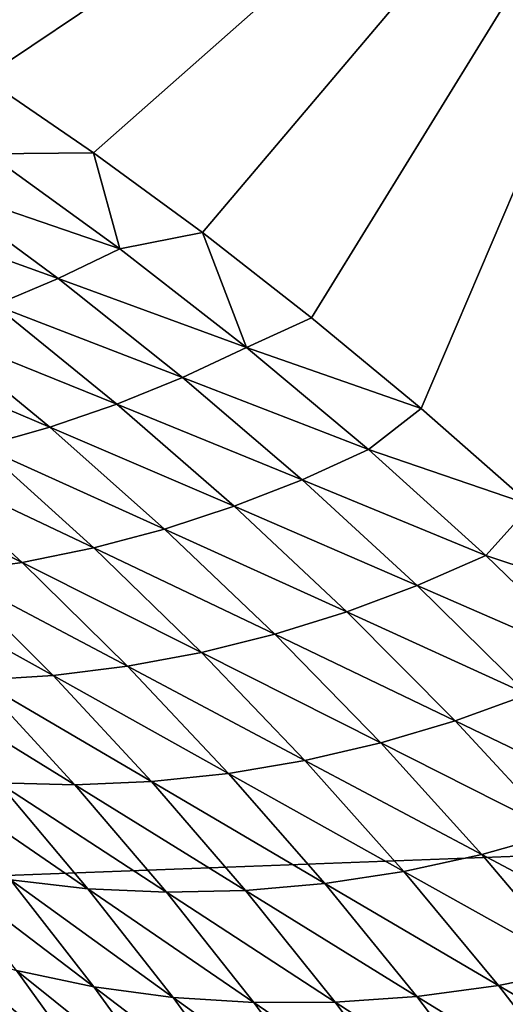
# Model space of a CAD drawing. Header units: millimetres. Extents: x -100 to 100, y -30 to 32.
# Tile 102 of 127: x -4.411 to -4.223, y 10.351 to 10.732. Entities that reach past the tile are written whole.
import ezdxf

# ---------------------------------------------------------------- set-up
doc = ezdxf.new("R2010")
doc.units = ezdxf.units.MM
doc.header["$LTSCALE"] = 81.481481
for name, color, linetype in [('3', 7, 'CONTINUOUS'), ('53', 7, 'CONTINUOUS'), ('6', 7, 'CONTINUOUS'), ('61', 7, 'CONTINUOUS'), ('62', 7, 'CONTINUOUS'), ('65', 7, 'CONTINUOUS'), ('67', 7, 'CONTINUOUS'), ('71', 7, 'CONTINUOUS'), ('75', 7, 'CONTINUOUS'), ('81', 7, 'CONTINUOUS'), ('83', 7, 'CONTINUOUS')]:
    doc.layers.add(name, color=color, linetype=linetype)

msp = doc.modelspace()

# ---------------------------------------------------------------- linework, layer by layer
at = {"layer": '3', "color": 7, "linetype": 'Continuous'}
for points in [[(-100, 30, -2), (100, 30, -2), (-100, -30, -2), (-100, 30, -2)], [(-100, -30, -2), (100, 30, -2), (100, -30, -2), (-100, -30, -2)]]:
    msp.add_3dface(points, dxfattribs=at)
at = {"layer": '53', "color": 7, "linetype": 'Continuous'}
for points in [[(79, 27.8, 669.2), (-79, 27.8, 669.2), (79, -27.8, 669.2), (79, 27.8, 669.2)], [(79, -27.8, 669.2), (-79, 27.8, 669.2), (-79, -27.8, 669.2), (79, -27.8, 669.2)]]:
    msp.add_3dface(points, dxfattribs=at)
at = {"layer": '6', "color": 7, "linetype": 'Continuous'}
for points in [[(-98, -28), (98, -28), (-98, 28), (-98, -28)], [(-98, 28), (98, -28), (98, 28), (-98, 28)]]:
    msp.add_3dface(points, dxfattribs=at)
at = {"layer": '61', "color": 7, "linetype": 'Continuous'}
for points in [[(51, 23, 14), (51, -23, 14), (-50, -23, 14), (51, 23, 14)], [(-50, 23, 14), (51, 23, 14), (-50, -23, 14), (-50, 23, 14)]]:
    msp.add_3dface(points, dxfattribs=at)
at = {"layer": '62', "color": 7, "linetype": 'Continuous'}
for points in [[(-50, -23, 18), (51, -23, 18), (-50, 23, 18), (-50, -23, 18)], [(-50, 23, 18), (51, -23, 18), (51, 23, 18), (-50, 23, 18)]]:
    msp.add_3dface(points, dxfattribs=at)
at = {"layer": '65', "linetype": 'Continuous'}
for points in [[(38, 12, 3.1), (-46, 16, 3.1), (-5.36513, 10.36551, 3.1), (38, 12, 3.1)], [(38, 3, 3.1), (38, 12, 3.1), (-5.36513, 10.36551, 3.1), (38, 3, 3.1)], [(-5.2521, 10.33932, 3.1), (38, 3, 3.1), (-5.36513, 10.36551, 3.1), (-5.2521, 10.33932, 3.1)]]:
    msp.add_3dface(points, dxfattribs=at)
at = {"layer": '67', "color": 253, "linetype": 'Continuous', "true_color": 0xaab4c3}
for points in [[(-4.46714, 10.73687, 10.72486), (-4.11067, 10.9206, 10.8), (-4.42458, 10.70989, 10.64688), (-4.46714, 10.73687, 10.72486)], [(-4.42458, 10.70989, 10.64688), (-4.11067, 10.9206, 10.8), (-4.38217, 10.68095, 10.56609), (-4.42458, 10.70989, 10.64688)], [(-4.38217, 10.68095, 10.56609), (-4.11067, 10.9206, 10.8), (-4.3399, 10.65003, 10.48248), (-4.38217, 10.68095, 10.56609)], [(-4.3399, 10.65003, 10.48248), (-4.11067, 10.9206, 10.8), (-4.29778, 10.61711, 10.39606), (-4.3399, 10.65003, 10.48248)], [(-4.29778, 10.61711, 10.39606), (-4.11067, 10.9206, 10.8), (-4.25531, 10.58194, 10.30609), (-4.29778, 10.61711, 10.39606)], [(-4.25531, 10.58194, 10.30609), (-4.11067, 10.9206, 10.8), (-4.21269, 10.5446, 10.21288), (-4.25531, 10.58194, 10.30609)]]:
    msp.add_3dface(points, dxfattribs=at)
at = {"layer": '71', "color": 253, "linetype": 'Continuous', "true_color": 0xaab4c3}
for points in [[(-4.42458, 10.70989, 10.64688), (-4.38217, 10.68095, 10.56609), (-4.42278, 10.68058, 10.59297), (-4.42458, 10.70989, 10.64688)], [(-4.42278, 10.68058, 10.59297), (-4.37191, 10.64381, 10.49272), (-4.44575, 10.66907, 10.58483), (-4.42278, 10.68058, 10.59297)], [(-4.42278, 10.68058, 10.59297), (-4.38217, 10.68095, 10.56609), (-4.37191, 10.64381, 10.49272), (-4.42278, 10.68058, 10.59297)], [(-4.38217, 10.68095, 10.56609), (-4.3399, 10.65003, 10.48248), (-4.37191, 10.64381, 10.49272), (-4.38217, 10.68095, 10.56609)], [(-4.44575, 10.66907, 10.58483), (-4.39578, 10.63225, 10.48478), (-4.46934, 10.65871, 10.57595), (-4.44575, 10.66907, 10.58483)], [(-4.44575, 10.66907, 10.58483), (-4.37191, 10.64381, 10.49272), (-4.39578, 10.63225, 10.48478), (-4.44575, 10.66907, 10.58483)], [(-4.46934, 10.65871, 10.57595), (-4.39578, 10.63225, 10.48478), (-4.42029, 10.62191, 10.47605), (-4.46934, 10.65871, 10.57595)], [(-4.37191, 10.64381, 10.49272), (-4.3399, 10.65003, 10.48248), (-4.3229, 10.60563, 10.39208), (-4.37191, 10.64381, 10.49272)], [(-4.3399, 10.65003, 10.48248), (-4.29778, 10.61711, 10.39606), (-4.3229, 10.60563, 10.39208), (-4.3399, 10.65003, 10.48248)], [(-4.37191, 10.64381, 10.49272), (-4.3229, 10.60563, 10.39208), (-4.39578, 10.63225, 10.48478), (-4.37191, 10.64381, 10.49272)], [(-4.39578, 10.63225, 10.48478), (-4.34765, 10.59403, 10.38435), (-4.42029, 10.62191, 10.47605), (-4.39578, 10.63225, 10.48478)], [(-4.39578, 10.63225, 10.48478), (-4.3229, 10.60563, 10.39208), (-4.34765, 10.59403, 10.38435), (-4.39578, 10.63225, 10.48478)], [(-4.42029, 10.62191, 10.47605), (-4.37307, 10.58372, 10.37579), (-4.44534, 10.61287, 10.46657), (-4.42029, 10.62191, 10.47605)], [(-4.42029, 10.62191, 10.47605), (-4.34765, 10.59403, 10.38435), (-4.37307, 10.58372, 10.37579), (-4.42029, 10.62191, 10.47605)], [(-4.29778, 10.61711, 10.39606), (-4.25531, 10.58194, 10.30609), (-4.3229, 10.60563, 10.39208), (-4.29778, 10.61711, 10.39606)], [(-4.44534, 10.61287, 10.46657), (-4.39907, 10.57478, 10.36643), (-4.47082, 10.60522, 10.45636), (-4.44534, 10.61287, 10.46657)], [(-4.44534, 10.61287, 10.46657), (-4.37307, 10.58372, 10.37579), (-4.39907, 10.57478, 10.36643), (-4.44534, 10.61287, 10.46657)], [(-4.47082, 10.60522, 10.45636), (-4.39907, 10.57478, 10.36643), (-4.42552, 10.56731, 10.35629), (-4.47082, 10.60522, 10.45636)], [(-4.3229, 10.60563, 10.39208), (-4.2757, 10.56606, 10.29108), (-4.34765, 10.59403, 10.38435), (-4.3229, 10.60563, 10.39208)], [(-4.3229, 10.60563, 10.39208), (-4.25531, 10.58194, 10.30609), (-4.2757, 10.56606, 10.29108), (-4.3229, 10.60563, 10.39208)], [(-4.34765, 10.59403, 10.38435), (-4.30132, 10.55444, 10.28357), (-4.37307, 10.58372, 10.37579), (-4.34765, 10.59403, 10.38435)], [(-4.34765, 10.59403, 10.38435), (-4.2757, 10.56606, 10.29108), (-4.30132, 10.55444, 10.28357), (-4.34765, 10.59403, 10.38435)], [(-4.37307, 10.58372, 10.37579), (-4.32767, 10.54417, 10.27519), (-4.39907, 10.57478, 10.36643), (-4.37307, 10.58372, 10.37579)], [(-4.37307, 10.58372, 10.37579), (-4.30132, 10.55444, 10.28357), (-4.32767, 10.54417, 10.27519), (-4.37307, 10.58372, 10.37579)], [(-4.25531, 10.58194, 10.30609), (-4.21269, 10.5446, 10.21288), (-4.2757, 10.56606, 10.29108), (-4.25531, 10.58194, 10.30609)], [(-4.39907, 10.57478, 10.36643), (-4.3546, 10.53535, 10.26596), (-4.42552, 10.56731, 10.35629), (-4.39907, 10.57478, 10.36643)], [(-4.39907, 10.57478, 10.36643), (-4.32767, 10.54417, 10.27519), (-4.3546, 10.53535, 10.26596), (-4.39907, 10.57478, 10.36643)], [(-4.42552, 10.56731, 10.35629), (-4.38201, 10.52807, 10.2559), (-4.45229, 10.56138, 10.34541), (-4.42552, 10.56731, 10.35629)], [(-4.42552, 10.56731, 10.35629), (-4.3546, 10.53535, 10.26596), (-4.38201, 10.52807, 10.2559), (-4.42552, 10.56731, 10.35629)], [(-4.2757, 10.56606, 10.29108), (-4.23029, 10.52514, 10.18974), (-4.30132, 10.55444, 10.28357), (-4.2757, 10.56606, 10.29108)], [(-4.2757, 10.56606, 10.29108), (-4.21269, 10.5446, 10.21288), (-4.23029, 10.52514, 10.18974), (-4.2757, 10.56606, 10.29108)], [(-4.45229, 10.56138, 10.34541), (-4.40974, 10.52243, 10.24505), (-4.47924, 10.55704, 10.33383), (-4.45229, 10.56138, 10.34541)], [(-4.45229, 10.56138, 10.34541), (-4.38201, 10.52807, 10.2559), (-4.40974, 10.52243, 10.24505), (-4.45229, 10.56138, 10.34541)], [(-4.47924, 10.55704, 10.33383), (-4.40974, 10.52243, 10.24505), (-4.43764, 10.51846, 10.23346), (-4.47924, 10.55704, 10.33383)], [(-4.30132, 10.55444, 10.28357), (-4.25678, 10.51351, 10.18246), (-4.32767, 10.54417, 10.27519), (-4.30132, 10.55444, 10.28357)], [(-4.30132, 10.55444, 10.28357), (-4.23029, 10.52514, 10.18974), (-4.25678, 10.51351, 10.18246), (-4.30132, 10.55444, 10.28357)], [(-4.32767, 10.54417, 10.27519), (-4.28403, 10.5033, 10.17427), (-4.3546, 10.53535, 10.26596), (-4.32767, 10.54417, 10.27519)], [(-4.32767, 10.54417, 10.27519), (-4.25678, 10.51351, 10.18246), (-4.28403, 10.5033, 10.17427), (-4.32767, 10.54417, 10.27519)], [(-4.21269, 10.5446, 10.21288), (-4.17055, 10.50539, 10.11741), (-4.23029, 10.52514, 10.18974), (-4.21269, 10.5446, 10.21288)], [(-4.3546, 10.53535, 10.26596), (-4.31191, 10.49462, 10.16518), (-4.38201, 10.52807, 10.2559), (-4.3546, 10.53535, 10.26596)], [(-4.3546, 10.53535, 10.26596), (-4.28403, 10.5033, 10.17427), (-4.31191, 10.49462, 10.16518), (-4.3546, 10.53535, 10.26596)], [(-4.38201, 10.52807, 10.2559), (-4.34026, 10.48756, 10.15521), (-4.40974, 10.52243, 10.24505), (-4.38201, 10.52807, 10.2559)], [(-4.38201, 10.52807, 10.2559), (-4.31191, 10.49462, 10.16518), (-4.34026, 10.48756, 10.15521), (-4.38201, 10.52807, 10.2559)], [(-4.23029, 10.52514, 10.18974), (-4.18664, 10.48291, 10.08809), (-4.25678, 10.51351, 10.18246), (-4.23029, 10.52514, 10.18974)], [(-4.23029, 10.52514, 10.18974), (-4.17055, 10.50539, 10.11741), (-4.18664, 10.48291, 10.08809), (-4.23029, 10.52514, 10.18974)], [(-4.40974, 10.52243, 10.24505), (-4.36894, 10.48222, 10.1444), (-4.43764, 10.51846, 10.23346), (-4.40974, 10.52243, 10.24505)], [(-4.40974, 10.52243, 10.24505), (-4.34026, 10.48756, 10.15521), (-4.36894, 10.48222, 10.1444), (-4.40974, 10.52243, 10.24505)], [(-4.43764, 10.51846, 10.23346), (-4.39779, 10.47865, 10.1328), (-4.46556, 10.51624, 10.22117), (-4.43764, 10.51846, 10.23346)], [(-4.46556, 10.51624, 10.22117), (-4.39779, 10.47865, 10.1328), (-4.42663, 10.47691, 10.12046), (-4.46556, 10.51624, 10.22117)], [(-4.43764, 10.51846, 10.23346), (-4.36894, 10.48222, 10.1444), (-4.39779, 10.47865, 10.1328), (-4.43764, 10.51846, 10.23346)], [(-4.25678, 10.51351, 10.18246), (-4.21399, 10.47129, 10.08106), (-4.28403, 10.5033, 10.17427), (-4.25678, 10.51351, 10.18246)], [(-4.25678, 10.51351, 10.18246), (-4.18664, 10.48291, 10.08809), (-4.21399, 10.47129, 10.08106), (-4.25678, 10.51351, 10.18246)], [(-4.28403, 10.5033, 10.17427), (-4.24215, 10.46116, 10.07307), (-4.31191, 10.49462, 10.16518), (-4.28403, 10.5033, 10.17427)], [(-4.28403, 10.5033, 10.17427), (-4.21399, 10.47129, 10.08106), (-4.24215, 10.46116, 10.07307), (-4.28403, 10.5033, 10.17427)], [(-4.31191, 10.49462, 10.16518), (-4.27095, 10.45263, 10.06413), (-4.34026, 10.48756, 10.15521), (-4.31191, 10.49462, 10.16518)], [(-4.31191, 10.49462, 10.16518), (-4.24215, 10.46116, 10.07307), (-4.27095, 10.45263, 10.06413), (-4.31191, 10.49462, 10.16518)], [(-4.34026, 10.48756, 10.15521), (-4.30025, 10.44581, 10.05426), (-4.36894, 10.48222, 10.1444), (-4.34026, 10.48756, 10.15521)], [(-4.34026, 10.48756, 10.15521), (-4.27095, 10.45263, 10.06413), (-4.30025, 10.44581, 10.05426), (-4.34026, 10.48756, 10.15521)], [(-4.36894, 10.48222, 10.1444), (-4.32989, 10.44079, 10.0435), (-4.39779, 10.47865, 10.1328), (-4.36894, 10.48222, 10.1444)], [(-4.36894, 10.48222, 10.1444), (-4.30025, 10.44581, 10.05426), (-4.32989, 10.44079, 10.0435), (-4.36894, 10.48222, 10.1444)], [(-4.39779, 10.47865, 10.1328), (-4.35967, 10.43764, 10.03189), (-4.42663, 10.47691, 10.12046), (-4.39779, 10.47865, 10.1328)], [(-4.39779, 10.47865, 10.1328), (-4.32989, 10.44079, 10.0435), (-4.35967, 10.43764, 10.03189), (-4.39779, 10.47865, 10.1328)], [(-4.42663, 10.47691, 10.12046), (-4.38942, 10.43642, 10.0195), (-4.4553, 10.47703, 10.10745), (-4.42663, 10.47691, 10.12046)], [(-4.4553, 10.47703, 10.10745), (-4.38942, 10.43642, 10.0195), (-4.41895, 10.43714, 10.00639), (-4.4553, 10.47703, 10.10745)], [(-4.42663, 10.47691, 10.12046), (-4.35967, 10.43764, 10.03189), (-4.38942, 10.43642, 10.0195), (-4.42663, 10.47691, 10.12046)], [(-4.21399, 10.47129, 10.08106), (-4.17293, 10.42782, 9.9794), (-4.24215, 10.46116, 10.07307), (-4.21399, 10.47129, 10.08106)], [(-4.24215, 10.46116, 10.07307), (-4.20198, 10.41778, 9.97162), (-4.27095, 10.45263, 10.06413), (-4.24215, 10.46116, 10.07307)], [(-4.24215, 10.46116, 10.07307), (-4.17293, 10.42782, 9.9794), (-4.20198, 10.41778, 9.97162), (-4.24215, 10.46116, 10.07307)], [(-4.27095, 10.45263, 10.06413), (-4.23172, 10.40942, 9.96284), (-4.30025, 10.44581, 10.05426), (-4.27095, 10.45263, 10.06413)], [(-4.27095, 10.45263, 10.06413), (-4.20198, 10.41778, 9.97162), (-4.23172, 10.40942, 9.96284), (-4.27095, 10.45263, 10.06413)], [(-4.30025, 10.44581, 10.05426), (-4.26196, 10.40285, 9.95308), (-4.32989, 10.44079, 10.0435), (-4.30025, 10.44581, 10.05426)], [(-4.30025, 10.44581, 10.05426), (-4.23172, 10.40942, 9.96284), (-4.26196, 10.40285, 9.95308), (-4.30025, 10.44581, 10.05426)], [(-4.41895, 10.43714, 10.00639), (-4.3843, 10.39614, 9.90512), (-4.44808, 10.43981, 9.99265), (-4.41895, 10.43714, 10.00639)], [(-4.44808, 10.43981, 9.99265), (-4.3843, 10.39614, 9.90512), (-4.41422, 10.39954, 9.89123), (-4.44808, 10.43981, 9.99265)], [(-4.32989, 10.44079, 10.0435), (-4.29254, 10.39818, 9.94237), (-4.35967, 10.43764, 10.03189), (-4.32989, 10.44079, 10.0435)], [(-4.32989, 10.44079, 10.0435), (-4.26196, 10.40285, 9.95308), (-4.29254, 10.39818, 9.94237), (-4.32989, 10.44079, 10.0435)], [(-4.38942, 10.43642, 10.0195), (-4.35391, 10.39479, 9.91832), (-4.41895, 10.43714, 10.00639), (-4.38942, 10.43642, 10.0195)], [(-4.41895, 10.43714, 10.00639), (-4.35391, 10.39479, 9.91832), (-4.3843, 10.39614, 9.90512), (-4.41895, 10.43714, 10.00639)], [(-4.35967, 10.43764, 10.03189), (-4.32325, 10.39548, 9.93077), (-4.38942, 10.43642, 10.0195), (-4.35967, 10.43764, 10.03189)], [(-4.38942, 10.43642, 10.0195), (-4.32325, 10.39548, 9.93077), (-4.35391, 10.39479, 9.91832), (-4.38942, 10.43642, 10.0195)], [(-4.35967, 10.43764, 10.03189), (-4.29254, 10.39818, 9.94237), (-4.32325, 10.39548, 9.93077), (-4.35967, 10.43764, 10.03189)], [(-4.20198, 10.41778, 9.97162), (-4.16353, 10.37321, 9.86999), (-4.23172, 10.40942, 9.96284), (-4.20198, 10.41778, 9.97162)], [(-4.23172, 10.40942, 9.96284), (-4.19418, 10.36504, 9.86139), (-4.26196, 10.40285, 9.95308), (-4.23172, 10.40942, 9.96284)], [(-4.23172, 10.40942, 9.96284), (-4.16353, 10.37321, 9.86999), (-4.19418, 10.36504, 9.86139), (-4.23172, 10.40942, 9.96284)], [(-4.41422, 10.39954, 9.89123), (-4.38202, 10.35825, 9.78965), (-4.44348, 10.40494, 9.87676), (-4.41422, 10.39954, 9.89123)], [(-4.44348, 10.40494, 9.87676), (-4.38202, 10.35825, 9.78965), (-4.41198, 10.36449, 9.775), (-4.44348, 10.40494, 9.87676)], [(-4.26196, 10.40285, 9.95308), (-4.22537, 10.35875, 9.85174), (-4.29254, 10.39818, 9.94237), (-4.26196, 10.40285, 9.95308)], [(-4.26196, 10.40285, 9.95308), (-4.19418, 10.36504, 9.86139), (-4.22537, 10.35875, 9.85174), (-4.26196, 10.40285, 9.95308)], [(-4.3843, 10.39614, 9.90512), (-4.35132, 10.3541, 9.80369), (-4.41422, 10.39954, 9.89123), (-4.3843, 10.39614, 9.90512)], [(-4.41422, 10.39954, 9.89123), (-4.35132, 10.3541, 9.80369), (-4.38202, 10.35825, 9.78965), (-4.41422, 10.39954, 9.89123)], [(-4.29254, 10.39818, 9.94237), (-4.25689, 10.35445, 9.84109), (-4.32325, 10.39548, 9.93077), (-4.29254, 10.39818, 9.94237)], [(-4.29254, 10.39818, 9.94237), (-4.22537, 10.35875, 9.85174), (-4.25689, 10.35445, 9.84109), (-4.29254, 10.39818, 9.94237)], [(-4.35391, 10.39479, 9.91832), (-4.32008, 10.35209, 9.81699), (-4.3843, 10.39614, 9.90512), (-4.35391, 10.39479, 9.91832)], [(-4.3843, 10.39614, 9.90512), (-4.32008, 10.35209, 9.81699), (-4.35132, 10.3541, 9.80369), (-4.3843, 10.39614, 9.90512)], [(-4.32325, 10.39548, 9.93077), (-4.28853, 10.35221, 9.82949), (-4.35391, 10.39479, 9.91832), (-4.32325, 10.39548, 9.93077)], [(-4.35391, 10.39479, 9.91832), (-4.28853, 10.35221, 9.82949), (-4.32008, 10.35209, 9.81699), (-4.35391, 10.39479, 9.91832)], [(-4.32325, 10.39548, 9.93077), (-4.25689, 10.35445, 9.84109), (-4.28853, 10.35221, 9.82949), (-4.32325, 10.39548, 9.93077)], [(-4.41198, 10.36449, 9.775), (-4.3821, 10.32309, 9.67313), (-4.44099, 10.37277, 9.75983), (-4.41198, 10.36449, 9.775)], [(-4.44099, 10.37277, 9.75983), (-4.3821, 10.32309, 9.67313), (-4.4117, 10.33231, 9.65774), (-4.44099, 10.37277, 9.75983)], [(-4.38202, 10.35825, 9.78965), (-4.35146, 10.31599, 9.68798), (-4.41198, 10.36449, 9.775), (-4.38202, 10.35825, 9.78965)], [(-4.41198, 10.36449, 9.775), (-4.35146, 10.31599, 9.68798), (-4.3821, 10.32309, 9.67313), (-4.41198, 10.36449, 9.775)], [(-4.19418, 10.36504, 9.86139), (-4.15834, 10.31954, 9.75981), (-4.22537, 10.35875, 9.85174), (-4.19418, 10.36504, 9.86139)], [(-4.35132, 10.3541, 9.80369), (-4.32, 10.31106, 9.70216), (-4.38202, 10.35825, 9.78965), (-4.35132, 10.3541, 9.80369)], [(-4.38202, 10.35825, 9.78965), (-4.32, 10.31106, 9.70216), (-4.35146, 10.31599, 9.68798), (-4.38202, 10.35825, 9.78965)], [(-4.22537, 10.35875, 9.85174), (-4.19047, 10.31355, 9.75029), (-4.25689, 10.35445, 9.84109), (-4.22537, 10.35875, 9.85174)], [(-4.22537, 10.35875, 9.85174), (-4.15834, 10.31954, 9.75981), (-4.19047, 10.31355, 9.75029), (-4.22537, 10.35875, 9.85174)], [(-4.32008, 10.35209, 9.81699), (-4.28793, 10.30836, 9.71557), (-4.35132, 10.3541, 9.80369), (-4.32008, 10.35209, 9.81699)], [(-4.35132, 10.3541, 9.80369), (-4.28793, 10.30836, 9.71557), (-4.32, 10.31106, 9.70216), (-4.35132, 10.3541, 9.80369)], [(-4.28853, 10.35221, 9.82949), (-4.25549, 10.30789, 9.72811), (-4.32008, 10.35209, 9.81699), (-4.28853, 10.35221, 9.82949)], [(-4.32008, 10.35209, 9.81699), (-4.25549, 10.30789, 9.72811), (-4.28793, 10.30836, 9.71557), (-4.32008, 10.35209, 9.81699)], [(-4.25689, 10.35445, 9.84109), (-4.22293, 10.30964, 9.73971), (-4.28853, 10.35221, 9.82949), (-4.25689, 10.35445, 9.84109)], [(-4.28853, 10.35221, 9.82949), (-4.22293, 10.30964, 9.73971), (-4.25549, 10.30789, 9.72811), (-4.28853, 10.35221, 9.82949)], [(-4.25689, 10.35445, 9.84109), (-4.19047, 10.31355, 9.75029), (-4.22293, 10.30964, 9.73971), (-4.25689, 10.35445, 9.84109)]]:
    msp.add_3dface(points, dxfattribs=at)
at = {"layer": '75', "linetype": 'Continuous'}
for points in [[(-79.5, -27.2149, 665.5), (-79.5, 29, 665.5), (79.5, 29, 665.5), (-79.5, -27.2149, 665.5)], [(79.5, -27.2149, 665.5), (-79.5, -27.2149, 665.5), (79.5, 29, 665.5), (79.5, -27.2149, 665.5)]]:
    msp.add_3dface(points, dxfattribs=at)
at = {"layer": '81', "linetype": 'Continuous'}
for points in [[(-79.5, 28.21493, 21.1358), (-60.32829, 28.10151, 22.38335), (79.5, -30.20258, 663.72839), (-79.5, 28.21493, 21.1358)], [(-79.5, -30.20258, 663.72839), (-79.5, 28.21493, 21.1358), (79.5, -30.20258, 663.72839), (-79.5, -30.20258, 663.72839)], [(-60.32829, 28.10151, 22.38335), (-60.17171, 28.10151, 22.38335), (79.5, -30.20258, 663.72839), (-60.32829, 28.10151, 22.38335)], [(-60.17171, 28.10151, 22.38335), (60.17171, 28.10151, 22.38335), (79.5, -30.20258, 663.72839), (-60.17171, 28.10151, 22.38335)]]:
    msp.add_3dface(points, dxfattribs=at)
at = {"layer": '83', "linetype": 'Continuous'}
for points in [[(79.5, 29.70877, 21.27161), (60.3398, 29.60777, 22.38257), (-79.5, -28.70874, 663.8642), (79.5, 29.70877, 21.27161)], [(79.5, -28.70874, 663.8642), (79.5, 29.70877, 21.27161), (-79.5, -28.70874, 663.8642), (79.5, -28.70874, 663.8642)], [(60.3398, 29.60777, 22.38257), (60.18235, 29.60764, 22.38397), (-79.5, -28.70874, 663.8642), (60.3398, 29.60777, 22.38257)], [(60.18235, 29.60764, 22.38397), (-60.18235, 29.60764, 22.38397), (-79.5, -28.70874, 663.8642), (60.18235, 29.60764, 22.38397)]]:
    msp.add_3dface(points, dxfattribs=at)

doc.saveas('drawing.dxf')
